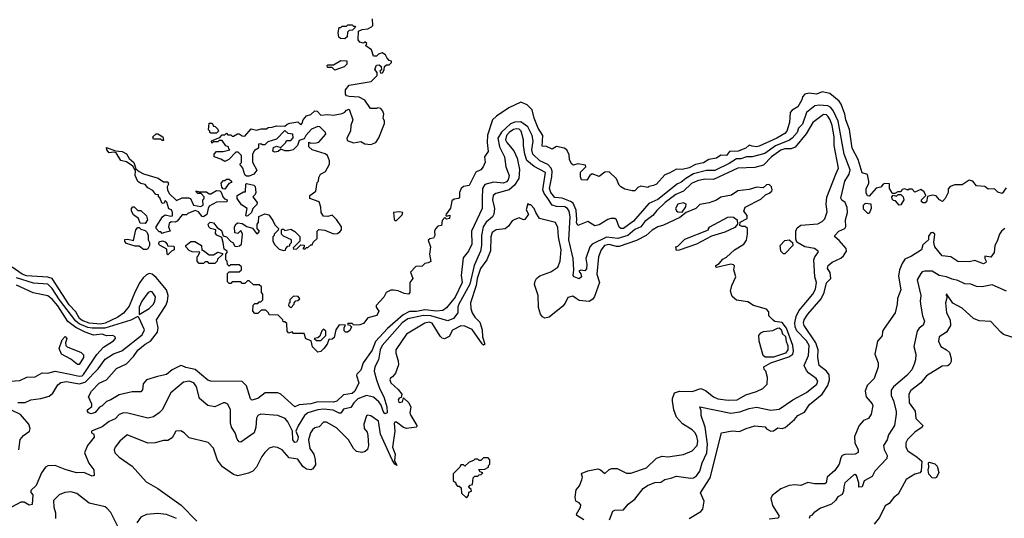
# Model space of a CAD drawing. Extents: x 2210602 to 2357277, y 510288 to 673808.
# Tile 42 of 256: x 2247268 to 2254160, y 553156 to 556645. Entities that reach past the tile are written whole.
import ezdxf

# ---------------------------------------------------------------- set-up
doc = ezdxf.new("R2010")
doc.units = 0

msp = doc.modelspace()

# ---------------------------------------------------------------- linework, layer by layer
at = {"layer": '0CON05XD'}
for points in [[(2249342.5, 555782.5), (2249363, 555787), (2249410, 555845), (2249407.5, 555855), (2249370, 555895), (2249355, 555897.5), (2249310.7, 555879.3), (2249270, 555835), (2249258.3, 555811.7), (2249225, 555800), (2249212.5, 555765), (2249182.5, 555735), (2249155, 555726.7), (2249125, 555727.5), (2249095, 555740), (2249078.3, 555721.7), (2249055, 555717.5), (2249040, 555725), (2249045, 555750), (2249065, 555760), (2249095, 555750), (2249130, 555785), (2249135, 555800), (2249165, 555800), (2249181.7, 555818.3), (2249180, 555845), (2249148.3, 555848.3), (2249125, 555870), (2249065, 555810), (2249005, 555790), (2248985, 555770), (2248965, 555770), (2248955, 555777.5), (2248940, 555775), (2248940, 555745), (2248910.7, 555729.3), (2248897.5, 555705), (2248898.3, 555648.3), (2248927, 555593), (2248906.4, 555563.6), (2248875, 555550), (2248855, 555550), (2248845, 555560), (2248830, 555605), (2248810, 555635), (2248820, 555645), (2248820, 555695), (2248798.3, 555718.3), (2248781.7, 555718.3), (2248733, 555667), (2248705, 555652.5), (2248675, 555670), (2248630, 555685), (2248630, 555705), (2248645, 555722.5), (2248693, 555723), (2248740, 555735), (2248731.7, 555741.7), (2248730, 555755), (2248711.7, 555761.7), (2248685, 555800), (2248665, 555800), (2248655, 555790), (2248625, 555790), (2248611.7, 555781.7), (2248610, 555795), (2248615, 555800), (2248668.3, 555821.7), (2248685, 555840), (2248705, 555840), (2248715, 555850), (2248725, 555840), (2248745, 555840), (2248755, 555830), (2248765, 555830), (2248793, 555847), (2248805, 555847.5), (2248825, 555832.5), (2248845, 555830), (2248888.3, 555881.7), (2248925, 555872.5), (2248958.3, 555881.7), (2248995, 555882.5), (2249008.3, 555891.7), (2249035, 555892.5), (2249065, 555903.3), (2249125, 555900), (2249140, 555915), (2249159.3, 555920.7), (2249215, 555930), (2249235, 555910), (2249245, 555920), (2249252.5, 555945), (2249275, 555972.5), (2249305, 555982.5), (2249335, 556007.5), (2249350, 556005), (2249375, 555977.5), (2249425, 555982.5), (2249465, 555977.5), (2249525, 555987.5), (2249543, 555997), (2249555, 556012.5), (2249575, 556020), (2249600, 555945), (2249586.7, 555905), (2249582.5, 555865), (2249557.5, 555815), (2249560.7, 555800.7), (2249605, 555783.3), (2249655, 555792.5), (2249685, 555777.5), (2249725, 555772.5), (2249760, 555785), (2249781.7, 555818.3), (2249821.7, 555918.3), (2249822.5, 555935), (2249813, 555957), (2249817.5, 555985), (2249810, 556005), (2249795, 556022.5), (2249775, 556027.5), (2249765, 556022.5), (2249723, 556023), (2249683, 556083), (2249645, 556102.5), (2249575, 556107.5), (2249555, 556112.5), (2249547.5, 556125), (2249547.5, 556155), (2249575, 556187.5), (2249728.3, 556211.7), (2249770, 556255), (2249770, 556275), (2249753, 556297), (2249765, 556327.5), (2249785, 556330), (2249798.3, 556318.3), (2249800, 556295), (2249790, 556285), (2249795, 556270), (2249806.4, 556273.6), (2249820, 556295), (2249821.7, 556318.3), (2249835, 556330), (2249855, 556330), (2249870, 556345), (2249870, 556355), (2249855, 556360), (2249840, 556375), (2249828.3, 556398.3), (2249805, 556412.5), (2249780, 556405), (2249765, 556390), (2249745, 556390), (2249730, 556435), (2249691.7, 556461.7), (2249698.3, 556478.3), (2249685, 556490), (2249675, 556480), (2249648.3, 556488.3), (2249637.5, 556505), (2249640, 556565), (2249665, 556577.5), (2249705, 556580), (2249730, 556595), (2249740, 556605), (2249738.3, 556651.7)], [(2249545, 556510), (2249513, 556513), (2249501.7, 556521.7), (2249497.5, 556555), (2249505, 556590), (2249515, 556590), (2249525, 556600), (2249555, 556600), (2249565, 556610), (2249595, 556610), (2249605, 556600), (2249615, 556600), (2249617.5, 556592.5), (2249598.3, 556571.7), (2249575, 556570), (2249561.7, 556558.3), (2249560, 556525), (2249545, 556510)], [(2249475, 556292.5), (2249455, 556310), (2249421.7, 556311.7), (2249420, 556325), (2249425, 556330), (2249465, 556330), (2249515, 556360), (2249558.3, 556358.3), (2249557.5, 556335), (2249540, 556315), (2249475, 556292.5)], [(2254172.5, 555467.5), (2254145, 555430), (2254115, 555437.5), (2254091.7, 555461.7), (2254048.3, 555458.3), (2254025, 555477.5), (2253965, 555482.5), (2253940, 555515), (2253915, 555522.5), (2253865, 555490), (2253815, 555490), (2253781.7, 555478.3), (2253768.3, 555461.7), (2253766.7, 555435), (2253747, 555393), (2253727.5, 555372.5), (2253707.5, 555385), (2253683.6, 555413.6), (2253656.1, 555416.1), (2253622.5, 555407.5), (2253615, 555370), (2253607, 555363), (2253593, 555363), (2253581.7, 555371.7), (2253580, 555385), (2253610, 555415), (2253599.5, 555439.5), (2253575, 555456.7), (2253535, 555437.5), (2253515, 555460), (2253495, 555460), (2253485, 555452.5), (2253465, 555462.5), (2253445, 555457.5), (2253435, 555440), (2253415, 555440), (2253395, 555430), (2253375, 555430), (2253367.5, 555445), (2253357.5, 555465), (2253356.4, 555496.4), (2253325, 555500), (2253312.5, 555495), (2253296.7, 555473.3), (2253264, 555466), (2253215, 555410), (2253203.3, 555413.3), (2253193.6, 555433.6), (2253193.3, 555465), (2253211.7, 555498.3), (2253212.5, 555515), (2253201.7, 555561.7), (2253165, 555573.3), (2253137.3, 555667.3), (2253094.4, 555745), (2253076.6, 555876.6), (2253050, 555945), (2253042.9, 555985), (2253018.6, 556055), (2253005.4, 556075.4), (2252938.8, 556128.8), (2252885, 556141.2), (2252845, 556124), (2252795, 556130.8), (2252765, 556124), (2252748, 556105), (2252743.8, 556085), (2252714.5, 556035.5), (2252675, 556012.5), (2252660.6, 555995), (2252656.7, 555925), (2252637.8, 555865), (2252625, 555848.1), (2252567.5, 555815), (2252445, 555759.2), (2252425, 555754.5), (2252395, 555760.8), (2252373.6, 555766.4), (2252350, 555745), (2252297.5, 555725), (2252236.1, 555723.9), (2252215, 555694.2), (2252175, 555696.2), (2252145, 555676.7), (2252092.7, 555667.3), (2252055, 555642.5), (2251998.6, 555631.4), (2251955, 555607.5), (2251905, 555596.7), (2251865, 555599.2), (2251815, 555570), (2251785, 555560), (2251726.2, 555495), (2251705, 555483.8), (2251673, 555477), (2251665, 555470), (2251615, 555480), (2251595, 555470), (2251575, 555447.5), (2251555, 555447.5), (2251505, 555460), (2251476.7, 555475), (2251465, 555487.5), (2251445, 555532.5), (2251395, 555580), (2251365, 555577.5), (2251325, 555547.5), (2251275, 555566.7), (2251260, 555555), (2251238.3, 555521.7), (2251200, 555525), (2251192.5, 555545), (2251193, 555577), (2251230, 555615), (2251228.3, 555628.3), (2251175, 555636.7), (2251145, 555627.5), (2251133.6, 555633.6), (2251116.7, 555665), (2251115, 555700), (2251097.5, 555735), (2251080, 555745), (2251025, 555756.7), (2250995, 555740), (2250955, 555757.5), (2250925, 555760), (2250930.8, 555835), (2250897.5, 555885), (2250868.8, 555955), (2250856.2, 556015), (2250819.5, 556049.5), (2250775, 556068.1), (2250692.8, 556027.2), (2250605, 555970.8), (2250576.7, 555945), (2250541.9, 555838.1), (2250539.2, 555785), (2250546.1, 555723.9), (2250522.5, 555685), (2250527, 555647), (2250512.5, 555615), (2250496.1, 555593.9), (2250462, 555578), (2250413.3, 555485), (2250375, 555477.1), (2250357.5, 555465), (2250346.4, 555436.4), (2250347, 555403), (2250340, 555395), (2250309.7, 555390.3), (2250293.1, 555376.9), (2250283.6, 555326.4), (2250252.5, 555285), (2250250, 555275), (2250255, 555270), (2250278.3, 555278.3), (2250277.5, 555255), (2250255, 555250), (2250245, 555260), (2250225, 555240), (2250220, 555205), (2250195, 555200), (2250178.3, 555181.7), (2250172.5, 555165), (2250173.3, 555135), (2250165, 555117.5), (2250138.3, 555111.7), (2250128.3, 555101.7), (2250142.5, 555055), (2250137.5, 555005), (2250146.2, 554953.8), (2250127, 554943), (2250105, 554940), (2250085, 554920), (2250041.7, 554918.3), (2250002.5, 554877.5), (2250020, 554835), (2250000, 554805), (2250000, 554735), (2249990, 554725), (2249958.3, 554728.3), (2249917, 554747), (2249885, 554752.5), (2249865, 554752.5), (2249832.5, 554735), (2249816.4, 554703.6), (2249762.5, 554645), (2249763, 554633), (2249782.5, 554605), (2249767.5, 554575), (2249705, 554560), (2249675, 554520), (2249649.3, 554510.7), (2249625, 554507.5), (2249605, 554510), (2249595, 554520), (2249565, 554520), (2249561.7, 554511.7), (2249578.3, 554508.3), (2249590, 554495), (2249579.3, 554470.7), (2249561.7, 554458.3), (2249548.3, 554458.3), (2249538.3, 554468.3), (2249538.3, 554491.7), (2249548.3, 554508.3), (2249505, 554510), (2249480, 554475), (2249468.3, 554421.7), (2249455, 554410), (2249431.7, 554408.3), (2249420, 554375), (2249396.4, 554343.6), (2249375, 554322.5), (2249355, 554317.5), (2249317.5, 554355), (2249308.3, 554398.3), (2249271.7, 554411.7), (2249258.3, 554448.3), (2249185, 554450), (2249175, 554460), (2249151.7, 554451.7), (2249140, 554465), (2249138.3, 554518.3), (2249125, 554530), (2249111.7, 554531.7), (2249110, 554545), (2249078.3, 554578.3), (2249015, 554580), (2249010, 554595), (2248991.7, 554611.7), (2248958.3, 554611.7), (2248935, 554590), (2248915, 554590), (2248900, 554605), (2248901.7, 554648.3), (2248915, 554660), (2248935, 554660), (2248945, 554670), (2248955, 554670), (2248970, 554685), (2248970, 554725), (2248960, 554735), (2248960, 554775), (2248945, 554790), (2248905, 554790), (2248875, 554817.5), (2248863, 554817), (2248845, 554800), (2248825, 554800), (2248815, 554810), (2248755, 554810), (2248745, 554800), (2248735, 554800), (2248721.7, 554811.7), (2248721.7, 554868.3), (2248735, 554880), (2248805, 554880), (2248820, 554895), (2248820, 554915), (2248805, 554930), (2248745, 554930), (2248735, 554920), (2248721.7, 554931.7), (2248720, 554955), (2248710, 554965), (2248710, 555005), (2248720, 555015), (2248720, 555025), (2248698.3, 555038.3), (2248693.3, 555085), (2248681.7, 555121.7), (2248647, 555137), (2248638.3, 555148.3), (2248640, 555175), (2248603.9, 555183.9), (2248592.5, 555195), (2248587.5, 555215), (2248600.7, 555229.3), (2248625, 555223.3), (2248650.7, 555190.7), (2248680.7, 555170.7), (2248691.7, 555131.7), (2248716.1, 555126.1), (2248745, 555092.5), (2248760, 555085), (2248775, 555060), (2248785, 555057.5), (2248806.7, 555063.3), (2248820, 555075), (2248827.5, 555145), (2248815, 555170), (2248795, 555150), (2248773, 555153), (2248772.5, 555195), (2248783.6, 555216.4), (2248795, 555222.5), (2248825, 555220), (2248858.3, 555198.3), (2248897, 555187), (2248925, 555150), (2248935, 555150), (2248947.5, 555165), (2248930, 555185), (2248930, 555215), (2248940, 555225), (2248943, 555267), (2248985, 555287.5), (2249010.7, 555280.7), (2249040.7, 555240.7), (2249055, 555210), (2249080, 555185), (2249078.3, 555171.7), (2249050, 555145), (2249050, 555135), (2249040, 555125), (2249040, 555095), (2249055, 555070), (2249085, 555040), (2249115, 555030), (2249128.3, 555031.7), (2249130, 555045), (2249145, 555060), (2249158.3, 555061.7), (2249160, 555075), (2249170, 555085), (2249170, 555105), (2249115, 555130), (2249100, 555145), (2249100, 555175), (2249105, 555180), (2249115, 555180), (2249125, 555170), (2249165, 555180), (2249193, 555163), (2249228.3, 555128.3), (2249230, 555095), (2249181.7, 555048.3), (2249185, 555040), (2249208.3, 555041.7), (2249235, 555070), (2249258.3, 555068.3), (2249260, 555055), (2249250, 555045), (2249265, 555040), (2249275, 555050), (2249285, 555050), (2249305, 555070), (2249315, 555070), (2249321.7, 555088.3), (2249350, 555115), (2249350, 555165), (2249363, 555177), (2249405, 555173.3), (2249465, 555147.5), (2249491.7, 555148.3), (2249508.3, 555161.7), (2249520, 555175), (2249520, 555195), (2249485, 555247.5), (2249455, 555277.5), (2249425, 555267.5), (2249395, 555270), (2249377.5, 555295), (2249377, 555333), (2249365, 555370), (2249300, 555395), (2249300, 555415), (2249340, 555445), (2249350, 555505), (2249360, 555515), (2249361.7, 555541.7), (2249372.5, 555565), (2249408.3, 555581.7), (2249437.5, 555635), (2249437, 555657), (2249422.5, 555695), (2249405.8, 555705.8), (2249315, 555733.3), (2249292.5, 555755), (2249292.5, 555787.5), (2249305, 555780), (2249342.5, 555782.5)], [(2251955, 553153.8), (2252036.3, 553203.7), (2252050.3, 553219.7), (2252060, 553275), (2252032.5, 553335), (2252100.3, 553439.7), (2252180, 553755), (2252255, 553767.5), (2252306.9, 553763.1), (2252352.5, 553785), (2252413.9, 553803.9), (2252485.9, 553795.9), (2252495, 553783.3), (2252525, 553766.7), (2252545, 553767.5), (2252575, 553788.8), (2252605, 553784), (2252627.3, 553792.7), (2252692.7, 553847.3), (2252715, 553875.8), (2252760.9, 553899.1), (2252797.4, 553952.6), (2252885.3, 554025), (2252925.9, 554085), (2252937.7, 554125), (2252935, 554161.2), (2252916.8, 554186.8), (2252864.2, 554225), (2252853.9, 554283.9), (2252858.5, 554335), (2252841.9, 554385), (2252760.5, 554505), (2252754.6, 554525), (2252760, 554545), (2252785.6, 554585), (2252878.9, 554691.1), (2252900, 554735), (2252915, 554802.9), (2252945.6, 554835), (2252941.9, 554875), (2252923.1, 554905), (2252927.1, 554925), (2252955, 554949.5), (2253015, 554976.5), (2253035, 554991.9), (2253056.7, 555025), (2253054.4, 555044.4), (2253005, 555100), (2252973.8, 555125), (2252973.8, 555135), (2253001.2, 555165), (2253045, 555183.3), (2253052, 555198), (2253049.4, 555245), (2253062.2, 555295), (2253061.3, 555331.3), (2253045.8, 555365), (2253022.4, 555382.4), (2253016, 555396), (2253043.8, 555515), (2253075.4, 555565), (2253080.4, 555595), (2253038.6, 555705), (2252996.4, 555935), (2252965.2, 556005.2), (2252945, 556030.3), (2252925, 556041.4), (2252865, 556046.5), (2252835, 556041.5), (2252774.8, 555995.2), (2252747, 555913), (2252719.5, 555885), (2252709.3, 555855), (2252674.5, 555815.5), (2252657.1, 555802.9), (2252557.5, 555762.5), (2252485, 555709.5), (2252395, 555685.8), (2252355, 555685.2), (2252315, 555672.6), (2252285, 555671.6), (2252235, 555639.7), (2252135, 555590.3), (2252075, 555588.7), (2251985.5, 555565.5), (2251931.5, 555535), (2251895, 555505.5), (2251873.1, 555496.9), (2251735, 555387.6), (2251672.2, 555357.8), (2251565.5, 555235), (2251495, 555183.1), (2251475, 555183.6), (2251463.5, 555193.5), (2251445.7, 555245), (2251433.2, 555253.2), (2251405, 555254.2), (2251385, 555247.5), (2251325, 555210), (2251295, 555201.9), (2251245, 555232.2), (2251175, 555206), (2251165.6, 555225), (2251168.2, 555245), (2251163.2, 555313.2), (2251141.3, 555361.3), (2251123.8, 555373.8), (2251065, 555395.4), (2251015, 555402), (2250985.2, 555435), (2250977.4, 555465), (2250993.7, 555546.3), (2250994.5, 555585), (2250988.9, 555605), (2250965, 555632.4), (2250907.9, 555657.9), (2250860.3, 555705), (2250852.2, 555735), (2250861.4, 555795), (2250856.4, 555835), (2250823.8, 555895), (2250775, 555929.7), (2250735, 555928.8), (2250703.1, 555916.9), (2250641.4, 555858.6), (2250614.7, 555815), (2250626.4, 555756.4), (2250660.8, 555685), (2250670.6, 555615), (2250695.3, 555555.3), (2250688.2, 555525), (2250675, 555509.5), (2250655, 555502), (2250585, 555507.7), (2250525, 555490.8), (2250508.7, 555465), (2250504.7, 555395), (2250504.6, 555325), (2250430.3, 555165), (2250432.9, 555075), (2250408.6, 555025), (2250371.6, 554978.4), (2250358.9, 554855), (2250366.2, 554805), (2250316.5, 554703.5), (2250255, 554629.2), (2250229.5, 554610.5), (2250185.3, 554604.7), (2250105, 554613.8), (2250045, 554603.1), (2249997.7, 554602.3), (2249951.2, 554578.8), (2249842.9, 554485), (2249757.6, 554392.4), (2249735, 554333.1), (2249673.3, 554245), (2249655, 554193.3), (2249628.8, 554165), (2249626.2, 554155), (2249642, 554105), (2249614.4, 554045), (2249595, 554030), (2249535, 554019.1), (2249488.1, 553975), (2249465, 553968.2), (2249355, 553970), (2249305, 553957.6), (2249225, 553950.6), (2249195, 553936.2), (2249095, 554025.6), (2249075, 554033.5), (2248985.8, 554034.2), (2248933.8, 553995), (2248891.7, 553981.7), (2248882.5, 553992.5), (2248855, 554082.5), (2248825, 554112.5), (2248605, 554115.7), (2248585, 554122.9), (2248495, 554197.9), (2248431.1, 554211.1), (2248405, 554223.1), (2248395, 554224.3), (2248335, 554196), (2248295, 554162.2), (2248231.8, 554148.2), (2248155, 554124), (2248133.2, 554096.8), (2248126.7, 554055), (2248115, 554040), (2248055, 554041.2), (2247965, 554021.2), (2247905, 553984), (2247875, 553973.3), (2247845.8, 553944.2), (2247826.1, 553933.9), (2247795, 553897.5), (2247768.3, 553888.3), (2247750, 553895), (2247742.5, 553905), (2247742.5, 553915), (2247771.7, 553938.3), (2247772.5, 553955), (2247750, 554005), (2247770, 554045), (2247825, 554101.2), (2247874.4, 554125.6), (2247945, 554203.8), (2248015, 554236), (2248065, 554287.5), (2248095, 554333.6), (2248146.4, 554375), (2248184.1, 554395.9), (2248232.1, 554457.9), (2248237.9, 554487.9), (2248226, 554545), (2248291.5, 554645), (2248302.9, 554675), (2248306.1, 554715), (2248295, 554754.3), (2248222, 554842)], [(2252775, 554189.4), (2252760, 554225), (2252789.7, 554295), (2252793.4, 554365), (2252775, 554397.1), (2252708.9, 554468.9), (2252696.8, 554495), (2252694.8, 554525), (2252702.8, 554567.2), (2252721.3, 554608.7), (2252820.4, 554725), (2252839.6, 554760.4), (2252844.6, 554805), (2252834.5, 554845.5), (2252827.5, 554965), (2252833.8, 554985), (2252856.7, 555015), (2252856.7, 555025), (2252832.5, 555045), (2252765, 555055.8), (2252707.3, 555087.3), (2252700.3, 555110.3), (2252700.6, 555165), (2252711.4, 555188.6), (2252735, 555208), (2252855, 555217.1), (2252885, 555232.5), (2252905, 555251.2), (2252919.7, 555300.3), (2252913.3, 555355), (2252917.8, 555402.2), (2252980, 555565), (2252999.4, 555605), (2252969.3, 555765), (2252969.6, 555825), (2252954.6, 555905), (2252941.1, 555945), (2252925, 555970.8), (2252915, 555979.4), (2252895, 555980.6), (2252820, 555925), (2252773.5, 555846.5), (2252696.4, 555753.6), (2252667.7, 555742.3), (2252625, 555741.3), (2252595, 555732.9), (2252529.5, 555685), (2252475, 555627.5), (2252415, 555611.1), (2252295, 555606.8), (2252125, 555527.2), (2252065, 555529.6), (2252013.3, 555516.7), (2251970, 555500), (2251914.3, 555445.7), (2251861.9, 555421.9), (2251785.4, 555365), (2251729.1, 555310.9), (2251701.1, 555275), (2251645, 555232.7), (2251614.8, 555195.3), (2251575, 555176), (2251524.8, 555135.2), (2251455, 555113.7), (2251375, 555123.2), (2251275.2, 555074.8), (2251259.2, 555055), (2251231.9, 554975), (2251238.3, 554931.7), (2251235, 554902.5), (2251225, 554887.5), (2251195, 554892.5), (2251182.5, 554885), (2251196.2, 554866.2), (2251201.2, 554845), (2251185, 554831.2), (2251150, 554845), (2251143.3, 554855), (2251148, 554895), (2251142, 554975), (2251112, 555105), (2251121, 555265), (2251114.7, 555305), (2251103.4, 555323.4), (2251085, 555334.7), (2251025, 555337.3), (2250995, 555347.1), (2250961.2, 555401.2), (2250938.9, 555428.9), (2250929.2, 555455), (2250949.2, 555575), (2250868.7, 555618.7), (2250818.9, 555658.9), (2250803.7, 555703.7), (2250794.4, 555765), (2250795.6, 555805), (2250779.4, 555865), (2250765, 555878.5), (2250745, 555880.5), (2250725, 555876.2), (2250694.5, 555855), (2250674.6, 555835), (2250669.5, 555805), (2250678.1, 555785), (2250727.4, 555727.4), (2250750.6, 555675), (2250767.2, 555597.2), (2250762.7, 555535), (2250732, 555488), (2250695, 555455.3), (2250601.2, 555428.8), (2250581.4, 555415), (2250577.5, 555385), (2250591.5, 555325), (2250586.7, 555285), (2250577.1, 555265), (2250532.5, 555227.5), (2250512.2, 555195), (2250501.1, 555135), (2250501.2, 555065), (2250493.5, 555025), (2250449.5, 554925), (2250417.9, 554795), (2250342.5, 554655), (2250335.6, 554635), (2250334.4, 554595), (2250304.7, 554555.3), (2250265, 554538.2), (2250145, 554571.9), (2250095.2, 554575.2), (2249985, 554552), (2249945.8, 554525), (2249805.9, 554365), (2249791.6, 554335), (2249780.7, 554265), (2249754.5, 554215), (2249748.8, 554185), (2249764.7, 554124.7), (2249788.7, 554058.7), (2249817.5, 554005), (2249838.5, 553935), (2249839.1, 553895), (2249825, 553888.2), (2249811.2, 553905), (2249797.3, 553947.3), (2249781.9, 553971.9), (2249745, 554004.5), (2249695, 554015.4), (2249635, 553991.6), (2249606.2, 553965), (2249585, 553931.4), (2249535, 553918.8), (2249515, 553892.5), (2249505, 553892), (2249462.9, 553912.9), (2249395, 553920), (2249355, 553916.2), (2249286, 553895), (2249262.5, 553875), (2249216.6, 553803.4), (2249200, 553765), (2249216.3, 553726.3), (2249215, 553706.7), (2249205, 553688.9), (2249195, 553685.6), (2249179.6, 553705), (2249178.6, 553765), (2249145, 553830.8), (2249125.5, 553855.5), (2249075, 553876.2), (2248955, 553885.6), (2248935.6, 553874.4), (2248925, 553857.5), (2248922, 553795), (2248908.8, 553755), (2248815, 553690), (2248805, 553691.2), (2248789.1, 553709.1), (2248775.7, 553755), (2248750.8, 553795), (2248744.2, 553825), (2248742.9, 553915), (2248725, 553953.8), (2248706.4, 553963.6), (2248695, 553963.8), (2248635, 553936), (2248585, 553946), (2248526, 553995), (2248505.5, 554075), (2248487.5, 554105), (2248455, 554116.9), (2248415, 554108.6), (2248325.8, 554034.2), (2248264.3, 553915.7), (2248245, 553893.8), (2248205, 553865.8), (2248165, 553856), (2248025, 553891.1), (2247995, 553893.1), (2247965, 553882.9), (2247935, 553851.9), (2247895, 553832.9), (2247845, 553795.5), (2247770, 553765), (2247770, 553755), (2247787.5, 553745), (2247788, 553725), (2247741.8, 553665), (2247720.8, 553615), (2247752.3, 553542.3), (2247787.5, 553495), (2247790, 553455), (2247775, 553451.2), (2247715.8, 553475.8), (2247665, 553474.6), (2247586.9, 553496.9), (2247515, 553526), (2247465, 553522.5), (2247448.8, 553515), (2247420, 553475), (2247382.5, 553385), (2247345, 553350), (2247346.4, 553336.4), (2247360.7, 553320.7), (2247355, 553252.5), (2247335, 553248.8), (2247299.2, 553269.2), (2247275, 553270), (2247175, 553215.7)], [(2248645, 555850), (2248605, 555850), (2248600, 555855), (2248600, 555865), (2248590, 555875), (2248595, 555920), (2248615, 555920), (2248625, 555900), (2248637, 555897), (2248655, 555880), (2248660, 555865), (2248645, 555850)], [(2248275, 555800), (2248265, 555800), (2248255, 555810), (2248205, 555810), (2248200, 555825), (2248223, 555847), (2248235, 555847.5), (2248270, 555825), (2248275, 555800)], [(2248265, 555150), (2248255, 555160), (2248245, 555160), (2248223, 555183), (2248222.5, 555195), (2248267.5, 555265), (2248285, 555280), (2248325, 555270), (2248337, 555273), (2248337.5, 555295), (2248330, 555315), (2248311.7, 555321.7), (2248298.3, 555368.3), (2248285, 555380), (2248278.3, 555361.7), (2248265, 555360), (2248248.3, 555398.3), (2248240, 555405), (2248240, 555420), (2248221.7, 555421.7), (2248199.3, 555449.3), (2248165, 555467.5), (2248145, 555492.5), (2248115, 555500), (2248095, 555512.5), (2248076.7, 555555), (2248077.5, 555587.5), (2248059.3, 555619.3), (2248015, 555650), (2247975, 555660), (2247942.5, 555712.5), (2247927.5, 555717.5), (2247893.9, 555713.9), (2247877.5, 555735), (2247875, 555750), (2247938.3, 555728.3), (2247985, 555722.5), (2248015, 555707.5), (2248033.6, 555673.6), (2248067.5, 555645), (2248081.7, 555601.7), (2248105, 555582.5), (2248135, 555567.5), (2248237, 555537), (2248275, 555510), (2248305, 555510), (2248310, 555495), (2248300, 555475), (2248302.5, 555455), (2248315, 555430), (2248365, 555380), (2248405, 555397.5), (2248449.3, 555399.3), (2248463, 555393), (2248485, 555347.5), (2248535, 555337.5), (2248551.7, 555348.3), (2248550, 555385), (2248560, 555395), (2248560, 555405), (2248538.3, 555428.3), (2248515, 555430), (2248501.7, 555448.3), (2248525, 555440), (2248575, 555440), (2248595, 555427.5), (2248605, 555427.5), (2248645, 555450), (2248668.3, 555448.3), (2248678.3, 555438.3), (2248690, 555405), (2248701.7, 555391.7), (2248720, 555385), (2248718.3, 555371.7), (2248645, 555367.5), (2248595, 555340), (2248587.5, 555325), (2248578.3, 555281.7), (2248555, 555266.7), (2248545, 555267.5), (2248520.5, 555300.5), (2248495, 555308.8), (2248445, 555290), (2248435, 555280), (2248405, 555280), (2248370, 555235), (2248355, 555227.5), (2248328.3, 555231.7), (2248315, 555220), (2248310, 555195), (2248320, 555165), (2248275, 555152.5), (2248265, 555150)], [(2251217.1, 553145), (2251168.8, 553175), (2251166.2, 553185), (2251194, 553235), (2251195, 553250), (2251185, 553263.3), (2251161.2, 553275), (2251156.2, 553305), (2251162.5, 553355), (2251187.4, 553382.6), (2251202, 553425), (2251206.7, 553445), (2251200, 553465), (2251205, 553472.5), (2251245, 553489.2), (2251315, 553501.4), (2251334.6, 553494.6), (2251365, 553470), (2251395, 553498), (2251413.8, 553503.8), (2251450, 553505), (2251515, 553472.5), (2251545, 553471.2), (2251655, 553508.8), (2251725, 553576.7), (2251765, 553590), (2251805, 553586.7), (2251915, 553603.3), (2251975, 553627.5), (2252011.2, 553665), (2252014, 553695), (2252008.3, 553728.3), (2251996, 553755), (2251976.2, 553775), (2251907, 553817), (2251866.7, 553865), (2251846.7, 553915), (2251837.5, 553975), (2251837.5, 553995), (2251852.5, 554035), (2251886.4, 554046.4), (2251975, 554043.8), (2252035, 554063.8), (2252069.7, 554049.7), (2252123.8, 554005), (2252155, 553992), (2252227.3, 553982.7), (2252290, 553985), (2252350.5, 554019.5), (2252425, 554042.5), (2252470, 554065), (2252500, 554095), (2252501.7, 554141.7), (2252490, 554185), (2252478.3, 554198.3), (2252477.5, 554215), (2252526.9, 554243.1), (2252652, 554285), (2252680, 554305), (2252684.5, 554325), (2252679.6, 554365), (2252635, 554486), (2252605.6, 554525.6), (2252553.6, 554533.6), (2252541.7, 554541.7), (2252513, 554573), (2252511.7, 554601.7), (2252495, 554620), (2252405, 554646), (2252365, 554670), (2252285, 554682.5), (2252255, 554707.5), (2252244, 554745), (2252253.8, 554785), (2252280, 554845), (2252267.5, 554895), (2252271.7, 554921.7), (2252265, 554930), (2252245, 554933.3), (2252145, 554910), (2252140, 554915), (2252140, 554925), (2252165, 554940), (2252190.7, 554969.3), (2252216.4, 554983.6), (2252272.5, 555035), (2252335.9, 555074.1), (2252355, 555102.5), (2252363.8, 555145), (2252362.5, 555185), (2252347, 555197), (2252325, 555197.5), (2252310, 555205), (2252311.7, 555228.3), (2252360, 555255), (2252360, 555275), (2252337.5, 555305), (2252346.4, 555333.6), (2252455, 555388.8), (2252489.3, 555420.7), (2252515, 555431.2), (2252533.3, 555445), (2252536.2, 555455), (2252531.2, 555475), (2252515, 555491.2), (2252495, 555488.8), (2252471.7, 555468.3), (2252427, 555473), (2252375, 555456.7), (2252295, 555447.5), (2252251.7, 555418.3), (2252175, 555402.5), (2252145, 555383.3), (2252095, 555363.8), (2252028.3, 555351.7), (2252000, 555325), (2251933, 555297), (2251888.3, 555261.7), (2251775, 555206.7), (2251735, 555196.7), (2251695, 555172), (2251654, 555136), (2251585, 555100), (2251465, 555057.7), (2251445, 555057.5), (2251395, 555072.2), (2251360.8, 555065), (2251337.5, 555035), (2251320.6, 554985), (2251309.1, 554865), (2251326.7, 554805), (2251292.5, 554707.5), (2251280, 554690), (2251255, 554674.3), (2251185, 554680), (2251163.8, 554695), (2251140.5, 554710.5), (2251105, 554700.8), (2251087.4, 554662.6), (2251069.2, 554640.8), (2250975, 554564), (2250945, 554556.7), (2250927.5, 554565), (2250914.1, 554584.1), (2250900.5, 554630.5), (2250897.5, 554715), (2250872.7, 554792.7), (2250875.8, 554815), (2250885.6, 554834.4), (2250907.9, 554852.1), (2250985, 554881.9), (2251035, 554914.2), (2251051.9, 554955), (2251058.1, 555035), (2251040, 555125), (2251035, 555190), (2251017.5, 555225), (2250907.5, 555255), (2250880, 555295), (2250870, 555325), (2250845, 555350), (2250835, 555350), (2250825, 555360), (2250812.5, 555315), (2250830, 555285), (2250805, 555247.5), (2250793.9, 555243.9), (2250765, 555257.5), (2250733, 555247), (2250715, 555237.5), (2250689.1, 555200.9), (2250667.4, 555182.6), (2250603.3, 555175), (2250575.6, 555155), (2250565.5, 555125), (2250563.1, 555026.9), (2250538.5, 554965), (2250493.2, 554905), (2250470.8, 554835), (2250462.9, 554785), (2250422.7, 554665), (2250425.4, 554625), (2250434.7, 554594.7), (2250454, 554564), (2250488.3, 554528.3), (2250505.4, 554475), (2250507.5, 554425), (2250523.8, 554375), (2250515, 554368), (2250505, 554376), (2250435, 554476.2), (2250385, 554500), (2250355, 554503.8), (2250298, 554472), (2250275, 554428), (2250242.5, 554412.5), (2250225, 554416.2), (2250210.9, 554430.9), (2250155, 554520.9), (2250135, 554527.6), (2250105, 554522.7), (2249974.6, 554445.4), (2249901.2, 554335), (2249900.7, 554310.7), (2249918.3, 554258.3), (2249920.7, 554229.3), (2249897.7, 554172.3), (2249877.5, 554145), (2249864.1, 554135.9), (2249860, 554125), (2249866.2, 554105), (2249918.3, 554058.3), (2249942.5, 554025), (2249938.3, 554001.7), (2249925, 553997.5), (2249916.7, 553985), (2249920, 553975), (2249925, 553967.5), (2249948.3, 553971.7), (2249955, 554000), (2249992.5, 553965), (2250007, 553933), (2250000, 553895), (2250006.7, 553875), (2250048, 553805), (2250045, 553793.8), (2249975, 553785.5), (2249955, 553792.2), (2249905, 553829.2), (2249895, 553828.8), (2249889.4, 553820.6), (2249893.6, 553765), (2249878.5, 553655), (2249896.1, 553605), (2249891.2, 553561.2), (2249907.5, 553525), (2249895, 553534.3), (2249875, 553566), (2249794.6, 553745), (2249779.2, 553835), (2249725, 553874.2), (2249705, 553878), (2249696.1, 553873.9), (2249675.8, 553815), (2249680, 553785), (2249699.5, 553759.5), (2249706, 553735), (2249708.8, 553665), (2249703, 553637), (2249686.1, 553623.9), (2249663, 553617), (2249625, 553623.3), (2249604.2, 553644.2), (2249570, 553705), (2249485, 553789.2), (2249415, 553830), (2249395, 553830), (2249363.6, 553796.4), (2249335, 553790), (2249316.7, 553775), (2249304.2, 553755), (2249289.4, 553705), (2249298, 553645), (2249326.2, 553605), (2249335.7, 553565.7), (2249339.1, 553530.9), (2249318.8, 553501.2), (2249305, 553495.6), (2249275, 553500.8), (2249249.5, 553519.5), (2249215, 553568.8), (2249155, 553580), (2249105, 553636.2), (2249072.3, 553652.3), (2249045, 553656.2), (2249015, 553646), (2248983.6, 553616.4), (2248961.7, 553588.3), (2248925.8, 553515), (2248900, 553485), (2248868.8, 553471.2), (2248795, 553452.9), (2248765, 553461.9), (2248686.8, 553516.8), (2248653.2, 553563.2), (2248625, 553647.5), (2248586.1, 553686.1), (2248455, 553720), (2248420, 553755), (2248395, 553767.5), (2248360, 553765), (2248335, 553720), (2248305, 553700), (2248275, 553700), (2248216.1, 553683.9), (2248165, 553680.8), (2248020.7, 553739.3), (2247968.8, 553695), (2247936.7, 553655), (2247930, 553635), (2247933.8, 553615), (2247963.3, 553585), (2248055, 553521.2), (2248152.1, 553412.1), (2248235.5, 553365.5), (2248398.3, 553248.3), (2248506.7, 553135)], [(2248705, 555460), (2248691.7, 555461.7), (2248682.5, 555472.5), (2248678.3, 555501.7), (2248695, 555520), (2248705, 555520), (2248715, 555530), (2248735, 555530), (2248750, 555515), (2248750, 555505), (2248731.7, 555498.3), (2248705, 555460)], [(2248855, 555270), (2248850, 555275), (2248860, 555325), (2248820.7, 555350.7), (2248790, 555395), (2248790, 555415), (2248835, 555440), (2248848.3, 555441.7), (2248850, 555495), (2248855, 555500), (2248907, 555487), (2248917, 555477), (2248920, 555435), (2248917, 555423), (2248900, 555405), (2248930, 555365), (2248928.3, 555351.7), (2248900, 555325), (2248890, 555295), (2248865, 555272.5), (2248855, 555270)], [(2253425, 555347.5), (2253398.3, 555378.3), (2253385, 555380), (2253375, 555390), (2253372.5, 555405), (2253381.7, 555418.3), (2253405, 555410), (2253418.3, 555421.7), (2253435, 555422.5), (2253453.3, 555405), (2253457.5, 555385), (2253435, 555350), (2253425, 555347.5)], [(2251905, 555297.5), (2251930, 555335), (2251932.5, 555355), (2251914.2, 555364.2), (2251875.8, 555355), (2251857.5, 555325), (2251865, 555306.7), (2251875, 555300), (2251905, 555297.5)], [(2253215, 555290), (2253205, 555290), (2253175, 555320), (2253173.6, 555346.4), (2253188.3, 555361.7), (2253227, 555357), (2253227.5, 555325), (2253215, 555290)], [(2248145, 555220), (2248111.7, 555221.7), (2248100, 555255), (2248065, 555280), (2248050, 555305), (2248050, 555325), (2248060, 555335), (2248070, 555335), (2248095, 555310), (2248115, 555310), (2248155, 555272.5), (2248162.5, 555245), (2248145, 555220)], [(2249905, 555240), (2249945, 555280), (2249950, 555295), (2249925, 555300), (2249883.6, 555296.4), (2249888.3, 555248.3), (2249895, 555240), (2249905, 555240)], [(2251865, 555030), (2251860, 555055), (2251875, 555060), (2251925, 555110), (2252090, 555175), (2252090, 555185), (2252100, 555195), (2252225, 555262.5), (2252245, 555266.7), (2252265, 555262.5), (2252290, 555245), (2252292.5, 555215), (2252275, 555191.2), (2252205, 555158), (2252110.5, 555129.5), (2252005, 555073.8), (2251885, 555032.5), (2251865, 555030)], [(2248155, 555036.7), (2248135, 555037.5), (2248105, 555060), (2248075, 555060), (2248015, 555080), (2248003, 555093), (2248003, 555107), (2248025, 555110), (2248065, 555100), (2248080, 555175), (2248095, 555190), (2248105, 555190), (2248115, 555180), (2248145, 555170), (2248160, 555155), (2248167.5, 555135), (2248167.5, 555105), (2248177.5, 555085), (2248176.7, 555065), (2248165, 555042.5), (2248155, 555036.7)], [(2254165, 555184.3), (2254141.2, 555165), (2254126.2, 555145), (2254111.2, 555095), (2254093.3, 555065), (2254090, 555015), (2254065, 554982.5), (2254025, 554990), (2254023.3, 554975), (2254033.3, 554955), (2254030, 554945), (2254015, 554936.2), (2253955, 554959.2), (2253915, 554951.2), (2253834.1, 554954.1), (2253785, 554986.2), (2253725, 554992.9), (2253673.8, 555055), (2253667.5, 555085), (2253673.3, 555145), (2253660, 555155), (2253645, 555153.3), (2253630.7, 555129.3), (2253630, 555105), (2253591.2, 555068.8), (2253580, 555035), (2253510.3, 554989.7), (2253465, 554968.8), (2253445, 554938.8), (2253427.8, 554895), (2253420.7, 554850.7), (2253437.1, 554755), (2253412.5, 554695), (2253410, 554655), (2253396, 554595), (2253318.8, 554485), (2253308.8, 554465), (2253305.9, 554434.1), (2253273.8, 554395), (2253253.8, 554305), (2253277.1, 554245), (2253277.1, 554215), (2253249.6, 554135), (2253200.9, 554085), (2253187.1, 554045), (2253192.9, 554005), (2253235, 553958), (2253240, 553945), (2253228.8, 553885), (2253208.8, 553855), (2253175, 553840), (2253143.9, 553806.1), (2253112.6, 553727.4), (2253114.1, 553684.1), (2253138.1, 553635), (2253136.7, 553616.7), (2253115.5, 553604.5), (2253045, 553601.8), (2253024.5, 553595), (2253015, 553580), (2253004.7, 553535.3), (2252975, 553490.6), (2252921.4, 553445), (2252913.8, 553405), (2252905, 553398), (2252831.7, 553398.3), (2252785, 553405.6), (2252735, 553385.6), (2252695, 553390.3), (2252655, 553385.9), (2252595, 553361.5), (2252534.6, 553315.4), (2252526.9, 553295), (2252536.5, 553245), (2252582, 553175), (2252582.5, 553165), (2252575, 553157.5), (2252515, 553150)], [(2248305, 555000), (2248300, 555005), (2248298.3, 555038.3), (2248250, 555065), (2248242.5, 555075), (2248245, 555090), (2248267, 555097), (2248285, 555090), (2248300, 555075), (2248301.7, 555061.7), (2248345, 555060), (2248350, 555055), (2248350, 555035), (2248330, 555025), (2248305, 555000)], [(2248635, 554940), (2248595, 554940), (2248585, 554950), (2248565, 554950), (2248555, 554940), (2248525, 554940), (2248510, 554955), (2248510, 554985), (2248518.3, 554991.7), (2248528.3, 555018.3), (2248475, 555020), (2248455, 555030), (2248430, 555055), (2248430, 555065), (2248465, 555092.5), (2248493, 555093), (2248540, 555065), (2248541.7, 555031.7), (2248555, 555030), (2248595, 555000), (2248625, 555000), (2248655, 555017.5), (2248688.3, 555008.3), (2248688.3, 555001.7), (2248651.7, 554968.3), (2248650, 554955), (2248635, 554940)], [(2252625, 555006.7), (2252615, 555006.7), (2252595.9, 555025.9), (2252591.9, 555065), (2252625, 555100.6), (2252654.3, 555104.3), (2252678.8, 555085), (2252679.2, 555065), (2252625, 555006.7)], [(2248222, 554842), (2248195.3, 554865.3), (2248175, 554868.8), (2248155, 554860), (2248132.1, 554837.9), (2248107.7, 554805), (2248077.1, 554742.9), (2248035, 554640), (2247995, 554590.9), (2247955, 554563.9), (2247865, 554520.8), (2247835, 554515.6), (2247755, 554521), (2247705, 554540.8), (2247687.6, 554555), (2247660.4, 554600.4), (2247615, 554650.7), (2247495, 554833.3), (2247463.9, 554843.9), (2247315, 554852.9), (2247285, 554865.3), (2247215, 554912.9)], [(2254176, 554746), (2254075, 554789.4), (2254005, 554776.5), (2253965, 554778.2), (2253925, 554794.5), (2253885, 554796.5), (2253835, 554820.6), (2253795, 554828.9), (2253755, 554846.5), (2253705, 554855.5), (2253655.7, 554885.7), (2253605, 554886.2), (2253585, 554880), (2253575, 554870), (2253550.8, 554825), (2253576.5, 554715), (2253570.9, 554675), (2253575, 554640), (2253586.7, 554573.3), (2253601.2, 554535), (2253591.7, 554508.3), (2253563.4, 554486.6), (2253550, 554465), (2253527.7, 554357.7), (2253540, 554305), (2253538.8, 554265), (2253529.2, 554235), (2253512, 554195), (2253478.8, 554155), (2253384.2, 554075), (2253368.3, 554051.7), (2253368.1, 554015), (2253385, 553977.5), (2253404, 553905), (2253404, 553885), (2253392, 553805), (2253348.8, 553741.2), (2253339.2, 553705), (2253314.2, 553665), (2253318.3, 553638.3), (2253341.4, 553595), (2253337.1, 553575), (2253253.8, 553486.2), (2253235, 553448.8), (2253180.5, 553419.5), (2253165, 553377.5), (2253142.5, 553375), (2253142.5, 553405), (2253126.7, 553455), (2253115, 553462.5), (2253105, 553457.5), (2253044.5, 553405.5), (2253036.1, 553376.1), (2253035.8, 553345), (2253025, 553322), (2252995, 553306.7), (2252979.3, 553280.7), (2252950, 553255), (2252895.7, 553234.3), (2252873, 553227), (2252827.5, 553195), (2252810, 553175), (2252798.3, 553171.7), (2252794.2, 553155)], [(2247135, 554110.8), (2247269.1, 554120.9), (2247317, 554143), (2247375, 554146.9), (2247425, 554172.9), (2247465, 554171.4), (2247515.3, 554184.7), (2247620.8, 554165), (2247685, 554151.7), (2247705, 554154.2), (2247715, 554162.2), (2247807.2, 554302.8), (2247855, 554353.1), (2247925, 554398), (2247937.5, 554415), (2247935, 554426.7), (2247920, 554435), (2247875, 554433.6), (2247845, 554443.8), (2247785, 554438), (2247725, 554458.4), (2247661.5, 554491.5), (2247604.2, 554534.2), (2247535, 554642), (2247495, 554688.5), (2247465, 554711.8), (2247362.8, 554732.8), (2247245, 554788.2)], [(2247255, 553965.7), (2247305, 553966.7), (2247345, 553985.8), (2247415, 553993.3), (2247475, 554010.8), (2247499.3, 554030.7), (2247535, 554091.2), (2247555, 554107.5), (2247595, 554113.1), (2247685, 554097.9), (2247725, 554108.5), (2247816.8, 554203.2), (2247865, 554268.9), (2247925, 554306.9), (2247983.1, 554326.9), (2248125, 554440.8), (2248140.6, 554475), (2248100.7, 554560.7), (2248095, 554567.5), (2248046.7, 554543.3), (2247863.3, 554486.7), (2247775, 554485.7), (2247745, 554491.1), (2247685, 554516.8), (2247660.7, 554535), (2247545.6, 554685), (2247495, 554765.3), (2247465, 554793.6), (2247365, 554801.2), (2247245, 554838.5)], [(2248105, 554582.5), (2248175, 554623.8), (2248205.4, 554655), (2248214.5, 554675), (2248217.5, 554705), (2248195, 554740.8), (2248185, 554744), (2248168, 554735), (2248123.8, 554675), (2248104.5, 554634.5), (2248105, 554582.5)], [(2254418.3, 554358.3), (2254155, 554443.3), (2254135, 554457.5), (2254065, 554532.5), (2253985, 554538.8), (2253945, 554553.8), (2253865, 554626.7), (2253800.5, 554660.5), (2253755.9, 554725.9), (2253753.3, 554715), (2253760, 554705), (2253748.8, 554665), (2253756.7, 554595), (2253782, 554545), (2253784.2, 554505), (2253755, 554458), (2253703.8, 554425), (2253698.8, 554395), (2253715, 554358.8), (2253756.7, 554335), (2253775.7, 554315.7), (2253788, 554275), (2253787.5, 554252.5), (2253780, 554235), (2253765.9, 554224.1), (2253725, 554221.2), (2253615, 554154.2), (2253576.6, 554103.4), (2253505, 554050.8), (2253492.9, 554025), (2253493.6, 553965), (2253535.7, 553905), (2253541.2, 553855), (2253590, 553805), (2253585.9, 553794.1), (2253535, 553760), (2253482.6, 553707.4), (2253471.9, 553685), (2253471.9, 553655), (2253485, 553629.2), (2253551.2, 553585), (2253583.3, 553555), (2253577.5, 553485), (2253570, 553475), (2253535, 553464.2), (2253472.2, 553427.8), (2253416.7, 553325), (2253387.9, 553302.1), (2253355, 553260), (2253325.9, 553244.1), (2253287.7, 553162.3), (2253250, 553115)], [(2249165, 554630), (2249190, 554655), (2249190, 554665), (2249201.7, 554678.3), (2249215, 554680), (2249228.3, 554691.7), (2249218.3, 554708.3), (2249185, 554710), (2249160, 554685), (2249160, 554665), (2249151.7, 554658.3), (2249150, 554645), (2249165, 554630)], [(2249375, 554400), (2249410, 554435), (2249410, 554465), (2249395, 554480), (2249381.7, 554468.3), (2249368.3, 554431.7), (2249355, 554420), (2249330, 554415), (2249345, 554400), (2249375, 554400)], [(2252545, 554283.8), (2252485.8, 554284.2), (2252471.9, 554295), (2252444.5, 554395), (2252442.2, 554435), (2252455, 554454.2), (2252475, 554464.3), (2252540, 554470), (2252572.3, 554487.7), (2252585, 554488), (2252597.7, 554477.7), (2252607.7, 554447.7), (2252628.1, 554428.1), (2252632.2, 554392.2), (2252644.2, 554365), (2252645.5, 554334.5), (2252628.3, 554311.7), (2252545, 554283.8)], [(2247671.7, 554231.7), (2247625, 554270), (2247560, 554305), (2247543.8, 554345), (2247564, 554405), (2247585, 554427.5), (2247597.5, 554415), (2247587.5, 554385), (2247590, 554365), (2247600, 554355), (2247697, 554317), (2247715, 554300), (2247715, 554282.5), (2247685, 554232.5), (2247671.7, 554231.7)], [(2251396.2, 553145), (2251420, 553205), (2251435, 553213.8), (2251493.6, 553216.4), (2251527.5, 553255), (2251575, 553291.2), (2251633.3, 553365), (2251662.5, 553385), (2251714.3, 553405.7), (2251755, 553408.8), (2251785, 553427.5), (2251825, 553437.5), (2251865, 553450.8), (2251962.7, 553437.3), (2251985, 553440), (2252005, 553452.5), (2252030, 553485), (2252045.3, 553545), (2252078.6, 553615), (2252083.3, 553675), (2252067.4, 553795), (2252038, 553875), (2252038.3, 553908.3), (2252030, 553935), (2252245, 553892.5), (2252309.5, 553900.5), (2252375, 553923.8), (2252425, 553932.9), (2252526.2, 553913.8), (2252585, 553919.5), (2252680.8, 553985), (2252775, 554036.5), (2252848.1, 554095), (2252854.4, 554115), (2252844.4, 554135), (2252791.2, 554171.2), (2252775, 554189.4)], [(2247261.4, 553635), (2247271.4, 553708.6), (2247293.6, 553736.4), (2247335.6, 553765), (2247340.6, 553785), (2247331.9, 553815), (2247272.6, 553882.6), (2247215, 553911.1)], [(2250395, 553300), (2250410, 553315), (2250411.7, 553338.3), (2250430, 553345), (2250428.3, 553358.3), (2250410, 553375), (2250421.7, 553388.3), (2250438.3, 553391.7), (2250441.7, 553438.3), (2250455, 553450), (2250475, 553450), (2250485, 553460), (2250498.3, 553461.7), (2250510, 553475), (2250491.7, 553481.7), (2250481.7, 553498.3), (2250525, 553500), (2250550, 553515), (2250550, 553525), (2250560, 553535), (2250560, 553565), (2250548.3, 553578.3), (2250515, 553580), (2250495, 553560), (2250485, 553560), (2250475, 553570), (2250455, 553570), (2250445, 553560), (2250415, 553550), (2250385, 553520), (2250375, 553530), (2250355, 553530), (2250350, 553515), (2250303, 553467), (2250301.7, 553421.7), (2250320, 553405), (2250320, 553395), (2250331.7, 553381.7), (2250345, 553380), (2250358.3, 553368.3), (2250361.7, 553331.7), (2250395, 553300)], [(2253675, 553437.5), (2253655, 553440), (2253631.2, 553465), (2253627, 553493), (2253632.5, 553515), (2253630, 553545), (2253635, 553550), (2253675, 553536.7), (2253690.7, 553520.7), (2253703, 553477), (2253685, 553442.5), (2253675, 553437.5)], [(2247961.2, 553085), (2247905, 553196.7), (2247877.9, 553227.9), (2247865, 553235.8), (2247755, 553262.5), (2247668.7, 553328.7), (2247625, 553342), (2247584.3, 553335.7), (2247545, 553321.2), (2247505, 553280), (2247505.8, 553235), (2247518.6, 553195), (2247519.2, 553155)], [(2248365, 553154.5), (2248295, 553183.3), (2248235, 553190.8), (2248155, 553182.5), (2248116.6, 553163.4), (2248087.1, 553125)]]:
    msp.add_lwpolyline(points, dxfattribs=at)

doc.saveas('drawing.dxf')
